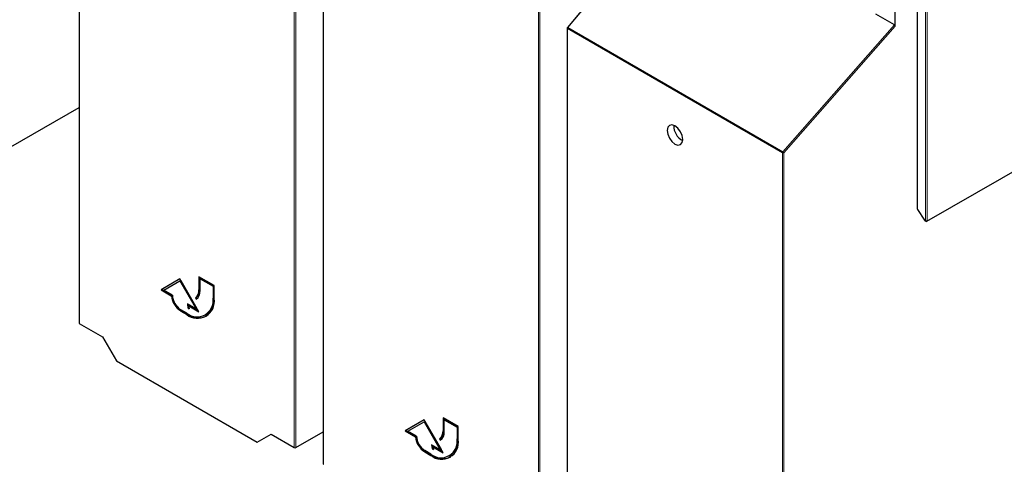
# Paper-space layout 'Blatt4' of a CAD drawing. Header units: millimetres. Extents: x 5 to 418, y 2 to 292.
# Tile 6 of 117: x 118 to 149, y 101 to 115. Entities that reach past the tile are written whole.
import ezdxf

# ---------------------------------------------------------------- set-up
doc = ezdxf.new("R2010")
doc.units = ezdxf.units.MM

psp = doc.layouts.new('Blatt4')

# ---------------------------------------------------------------- linework, layer by layer
at = {"color": 7, "linetype": 'Continuous', "lineweight": 25}
for p, q in [((119.996, 123.166), (119.996, 105.274)), ((127.57, 118.793), (127.57, 100.902)), ((146.008, 118.816), (146.008, 108.818)), ((138.493, 118.441), (135.152, 114.442)), ((145.325, 114.479), (145.325, 115.325)), ((145.302, 114.522), (144.722, 114.857)), ((135.144, 114.421), (135.144, 96.529)), ((146.307, 108.431), (155.02, 113.425)), ((114.221, 108.627), (119.996, 111.96)), ((146.014, 108.799), (146.234, 108.458)), ((146.246, 108.447), (146.274, 108.431)), ((123.129, 106.638), (122.54, 106.297)), ((123.129, 106.638), (122.563, 106.311)), ((123.718, 105.617), (123.129, 106.638)), ((124.189, 106.434), (123.718, 106.706)), ((123.718, 106.706), (123.718, 106.297)), ((123.742, 106.692), (123.742, 106.311)), ((123.777, 106.658), (123.753, 106.644)), ((123.753, 106.277), (123.753, 106.644)), ((123.753, 106.644), (124.154, 106.413)), ((123.777, 106.658), (124.178, 106.427)), ((122.625, 106.289), (123.129, 106.58)), ((123.152, 106.593), (123.129, 106.58)), ((123.129, 106.58), (123.633, 105.707)), ((123.152, 106.593), (123.656, 105.721)), ((124.178, 106.427), (124.154, 106.413)), ((124.154, 106.413), (124.154, 106.046)), ((124.178, 106.427), (124.178, 106.059)), ((124.189, 106.025), (124.189, 106.434)), ((122.563, 106.311), (122.54, 106.297)), ((122.54, 106.297), (122.86, 106.112)), ((122.563, 106.311), (122.883, 106.126)), ((122.893, 106.134), (122.625, 106.289)), ((122.883, 106.126), (122.86, 106.112)), ((123.631, 106.067), (123.608, 106.053)), ((123.608, 106.053), (123.633, 106.01)), ((123.631, 106.067), (123.655, 106.025)), ((123.633, 105.707), (123.365, 105.862)), ((123.407, 105.75), (123.383, 105.737)), ((123.383, 105.737), (123.419, 105.716)), ((123.423, 105.814), (123.4, 105.801)), ((123.4, 105.801), (123.718, 105.617)), ((123.407, 105.75), (123.409, 105.749)), ((123.423, 105.814), (123.694, 105.658)), ((123.341, 105.576), (123.152, 105.685)), ((123.152, 105.644), (123.341, 105.535)), ((123.176, 105.658), (123.365, 105.549)), ((123.656, 105.721), (123.633, 105.707)), ((123.916, 105.519), (123.939, 105.533)), ((120.005, 105.26), (120.727, 104.844)), ((120.727, 104.844), (121.159, 104.096)), ((121.159, 104.096), (125.523, 101.576)), ((130.703, 102.265), (130.114, 101.925)), ((130.703, 102.265), (130.137, 101.938)), ((130.199, 101.916), (130.703, 102.207)), ((131.292, 101.245), (130.703, 102.265)), ((130.726, 102.221), (130.703, 102.207)), ((130.703, 102.207), (131.207, 101.335)), ((130.726, 102.221), (131.23, 101.348)), ((131.764, 102.061), (131.292, 102.333)), ((131.292, 102.333), (131.292, 101.925)), ((131.316, 102.32), (131.316, 101.939)), ((131.351, 102.286), (131.328, 102.272)), ((131.328, 101.905), (131.328, 102.272)), ((131.328, 102.272), (131.728, 102.041)), ((131.351, 102.286), (131.752, 102.054)), ((131.752, 102.054), (131.728, 102.041)), ((131.752, 102.054), (131.752, 101.687)), ((131.764, 101.653), (131.764, 102.061)), ((125.523, 101.576), (125.955, 101.826)), ((125.955, 101.826), (126.677, 101.409)), ((126.723, 101.409), (127.57, 101.898)), ((130.137, 101.938), (130.114, 101.925)), ((130.114, 101.925), (130.434, 101.74)), ((130.137, 101.938), (130.458, 101.754)), ((130.467, 101.762), (130.199, 101.916)), ((130.458, 101.754), (130.434, 101.74)), ((131.728, 102.041), (131.728, 101.673)), ((131.207, 101.335), (130.939, 101.489)), ((131.205, 101.694), (131.182, 101.681)), ((131.182, 101.681), (131.207, 101.638)), ((131.205, 101.694), (131.229, 101.653)), ((130.915, 101.204), (130.726, 101.313)), ((130.726, 101.272), (130.915, 101.163)), ((130.75, 101.285), (130.939, 101.176)), ((130.981, 101.378), (130.958, 101.364)), ((130.958, 101.364), (130.993, 101.344)), ((130.997, 101.442), (130.974, 101.428)), ((130.974, 101.428), (131.292, 101.245)), ((130.981, 101.378), (130.983, 101.376)), ((130.997, 101.442), (131.269, 101.285)), ((131.23, 101.348), (131.207, 101.335)), ((131.49, 101.147), (131.514, 101.16))]:
    psp.add_line(p, q, dxfattribs=at)
at = {"color": 7, "linetype": 'Continuous', "lineweight": 18}
for p, q in [((120.005, 123.152), (120.005, 105.26)), ((126.677, 101.409), (126.677, 119.301)), ((126.723, 119.301), (126.723, 101.409)), ((127.579, 118.78), (127.579, 100.888)), ((146.018, 118.811), (146.018, 108.804)), ((146.267, 108.446), (146.267, 118.667)), ((146.314, 118.64), (146.314, 108.446)), ((138.512, 118.442), (135.166, 114.439)), ((134.251, 97.037), (134.251, 114.929)), ((134.297, 114.928), (134.297, 97.037)), ((141.825, 110.556), (135.154, 114.407)), ((135.154, 114.407), (135.154, 96.515)), ((135.166, 114.439), (141.838, 110.588)), ((141.838, 110.588), (145.302, 114.522)), ((145.325, 114.479), (141.871, 110.556)), ((146.314, 108.446), (155.027, 113.441)), ((141.825, 92.664), (141.825, 110.556)), ((141.871, 110.556), (141.871, 92.664)), ((146.018, 108.804), (146.239, 108.463)), ((146.239, 108.463), (146.267, 108.446)), ((123.742, 106.311), (123.718, 106.297)), ((124.178, 106.059), (124.154, 106.046)), ((123.176, 105.658), (123.152, 105.644)), ((123.365, 105.549), (123.341, 105.535)), ((131.316, 101.939), (131.292, 101.925)), ((131.752, 101.687), (131.728, 101.673)), ((130.75, 101.285), (130.726, 101.272)), ((130.939, 101.176), (130.915, 101.163))]:
    psp.add_line(p, q, dxfattribs=at)
at = {"color": 7, "linetype": 'Continuous', "lineweight": 18, "flags": 128}
for points in [[(135.152, 114.442), (135.153, 114.443), (135.155, 114.443), (135.158, 114.443), (135.162, 114.441), (135.166, 114.439)], [(146.018, 108.804), (146.016, 108.802), (146.014, 108.8), (146.014, 108.8), (146.014, 108.799)], [(146.234, 108.458), (146.234, 108.458), (146.235, 108.459), (146.236, 108.461), (146.239, 108.463)]]:
    psp.add_lwpolyline(points, dxfattribs=at)
at = {"color": 7, "linetype": 'Continuous', "lineweight": 25, "flags": 128}
psp.add_lwpolyline([(138.489, 111.388), (138.396, 111.421), (138.317, 111.405), (138.264, 111.344), (138.246, 111.248), (138.264, 111.129), (138.317, 111.008), (138.396, 110.901), (138.489, 110.826), (138.582, 110.794), (138.661, 110.809), (138.714, 110.87), (138.732, 110.967), (138.714, 111.085), (138.661, 111.206), (138.582, 111.313), (138.489, 111.388)], dxfattribs=at)
at = {"color": 7, "linetype": 'Continuous', "lineweight": 25}
for centre, radius, start, end in [((135.177, 114.421), 0.0333, 140.1152, 180), ((138.951, 111.374), 0.495, 176.4112, 243.5834), ((146.042, 108.818), 0.0333, 180, 212.8939), ((146.262, 108.476), 0.0333, 212.8939, 240.0027), ((146.291, 108.46), 0.0333, 240.0027, 299.8241), ((123.505, 106.19), 0.649, 186.8334, 237.1491), ((123.528, 106.203), 0.649, 186.8334, 237.1491), ((123.456, 106.16), 0.563, 182.6055, 237.3945), ((123.658, 105.965), 0.502, 230.7967, 9.214), ((123.451, 106.271), 0.268, 305.698, 5.6204), ((123.475, 106.285), 0.268, 305.698, 5.6204), ((123.461, 106.248), 0.293, 305.698, 5.6204), ((123.631, 105.99), 0.551, 304.0564, 7.2558), ((123.672, 105.941), 0.524, 230.7967, 9.214), ((123.823, 105.867), 0.458, 180.6553, 196.5456), ((123.871, 105.886), 0.483, 184.529, 196.2958), ((123.847, 105.858), 0.451, 187.2404, 198.2668), ((123.716, 106.04), 0.604, 234.3824, 294.3071), ((131.102, 101.831), 0.649, 186.8334, 237.1491), ((131.03, 101.787), 0.563, 182.6055, 237.3945), ((131.025, 101.899), 0.268, 305.698, 5.6204), ((131.049, 101.912), 0.268, 305.698, 5.6204), ((131.035, 101.876), 0.293, 305.698, 5.6204), ((131.079, 101.817), 0.649, 186.8334, 237.1491), ((131.232, 101.593), 0.502, 230.7967, 9.214), ((131.246, 101.569), 0.524, 230.7967, 9.214), ((131.397, 101.495), 0.458, 180.6553, 196.5456), ((131.445, 101.513), 0.483, 184.529, 196.2958), ((131.205, 101.617), 0.551, 304.0564, 7.2558), ((131.29, 101.667), 0.604, 234.3824, 294.3071), ((131.421, 101.485), 0.451, 187.2404, 198.2668)]:
    psp.add_arc(centre, radius, start, end, dxfattribs=at)
at = {"color": 7, "linetype": 'Continuous', "lineweight": 18}
for centre, radius, start, end in [((135.16, 114.422), 0.0165, 185.0787, 246.2415), ((135.205, 114.405), 0.0515, 138.52, 177.2636), ((141.876, 110.554), 0.0515, 138.52, 177.2636), ((141.848, 110.602), 0.0514, 242.6565, 296.7662), ((141.78, 110.492), 0.112, 34.6783, 58.7001), ((146.025, 108.819), 0.0165, 185.0787, 246.2415), ((146.255, 108.461), 0.0164, 173.7073, 234.9805), ((146.291, 108.492), 0.0512, 242.6145, 297.3277), ((146.284, 108.444), 0.0164, 173.7073, 234.9805), ((146.299, 108.444), 0.016, 303.9171, 7.1826)]:
    psp.add_arc(centre, radius, start, end, dxfattribs=at)
at = {"color": 7, "linetype": 'Continuous', "lineweight": 25}
for centre, major_axis, ratio, start_param, end_param in [((145.302, 114.492), (-0.0146, 0.0323), 0.574256, 4.046328, 5.609201), ((120.029, 105.274), (0.0333, 0.0005), 0.587275, 3.132557, 3.917956), ((126.7, 101.423), (0.0333, 0.0005), 0.587275, 3.917956, 5.471299), ((127.603, 100.902), (0.0333, 0.0005), 0.587275, 3.132557, 3.917956)]:
    psp.add_ellipse(centre, major_axis=major_axis, ratio=ratio, start_param=start_param, end_param=end_param, dxfattribs=at)

doc.saveas('drawing.dxf')
